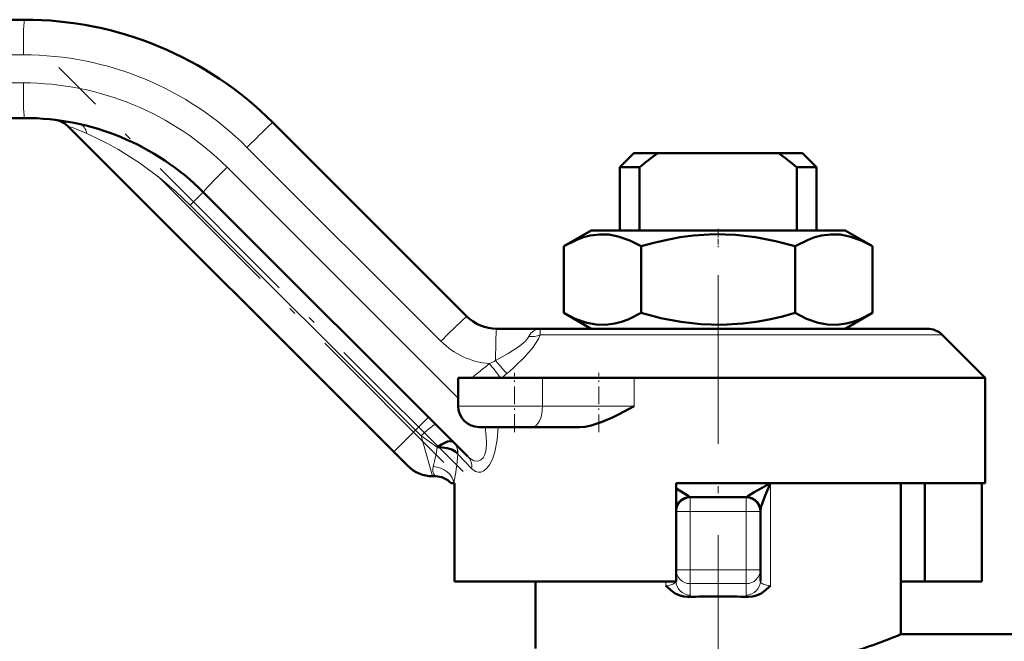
# Model space of a CAD drawing. Extents: x -1358 to 1757, y -1616 to 699.
# Tile 41 of 96: x -1224 to -1154, y -230 to -185. Entities that reach past the tile are written whole.
import ezdxf

# ---------------------------------------------------------------- set-up
doc = ezdxf.new("R2010")
doc.units = 0
doc.linetypes.add('DASHDOT', pattern=[18.5, 12, -3, 0.5, -3])

msp = doc.modelspace()

# ---------------------------------------------------------------- linework, layer by layer
at = {"color": 7, "lineweight": 50}
for p, q in [((-1297.718, -185.352), (-1224.081, -185.352)), ((-1224.081, -192.352), (-1297.797, -192.352)), ((-1197.807, -216.12), (-1221.013, -192.914)), ((-1206.404, -192.674), (-1192.605, -206.473)), ((-1180.726, -194.852), (-1181.726, -195.852)), ((-1180.726, -194.852), (-1179.011, -194.852)), ((-1170.441, -194.852), (-1179.011, -194.852)), ((-1170.441, -194.852), (-1168.726, -194.852)), ((-1168.726, -194.852), (-1167.726, -195.852)), ((-1181.726, -195.852), (-1180.326, -195.852)), ((-1181.726, -195.852), (-1181.726, -200.352)), ((-1180.326, -200.352), (-1180.326, -195.852)), ((-1169.126, -195.852), (-1167.726, -195.852)), ((-1169.126, -200.352), (-1169.126, -195.852)), ((-1167.726, -195.852), (-1167.726, -200.352)), ((-1192.53, -216.447), (-1211.353, -197.624)), ((-1183.751, -200.352), (-1185.696, -201.475)), ((-1170.214, -200.352), (-1183.751, -200.352)), ((-1165.701, -200.352), (-1170.214, -200.352)), ((-1165.701, -200.352), (-1163.756, -201.475)), ((-1185.696, -201.475), (-1185.696, -206.229)), ((-1180.211, -201.475), (-1180.211, -206.229)), ((-1169.241, -201.475), (-1169.241, -206.229)), ((-1163.756, -201.475), (-1163.756, -206.229)), ((-1183.751, -207.352), (-1185.696, -206.229)), ((-1165.701, -207.352), (-1163.756, -206.229)), ((-1190.483, -207.352), (-1187.361, -207.352)), ((-1159.847, -207.352), (-1187.361, -207.352)), ((-1158.787, -207.791), (-1155.726, -210.852)), ((-1193.226, -212.852), (-1193.226, -210.852)), ((-1187.22, -210.852), (-1193.226, -210.852)), ((-1187.22, -210.852), (-1180.696, -210.852)), ((-1155.726, -210.852), (-1180.696, -210.852)), ((-1155.726, -218.352), (-1155.726, -210.852)), ((-1191.726, -214.352), (-1187.973, -214.352)), ((-1184.597, -214.352), (-1187.973, -214.352)), ((-1193.565, -215.413), (-1193.557, -215.42)), ((-1196.807, -217.12), (-1197.807, -216.12)), ((-1194.844, -217.852), (-1195.04, -217.852)), ((-1193.726, -218.352), (-1193.521, -218.352)), ((-1193.488, -218.352), (-1193.521, -218.352)), ((-1193.488, -225.352), (-1193.488, -218.352)), ((-1177.726, -218.352), (-1177.726, -225.352)), ((-1155.726, -218.352), (-1177.726, -218.352)), ((-1161.726, -229.102), (-1161.726, -218.352)), ((-1160.029, -225.352), (-1160.029, -218.352)), ((-1155.964, -225.352), (-1155.964, -218.352)), ((-1172.726, -219.352), (-1176.726, -219.352)), ((-1177.726, -220.351), (-1177.726, -220.304)), ((-1171.726, -220.352), (-1171.726, -220.304)), ((-1171.726, -224.513), (-1171.726, -220.352)), ((-1171.726, -225.321), (-1171.726, -224.513)), ((-1177.726, -225.352), (-1193.488, -225.352)), ((-1187.726, -225.352), (-1187.726, -230.102)), ((-1177.726, -225.095), (-1177.726, -225.321)), ((-1160.029, -225.352), (-1161.726, -225.352)), ((-1160.029, -225.352), (-1155.964, -225.352)), ((-1161.726, -229.102), (-1153.726, -229.102))]:
    msp.add_line(p, q, dxfattribs=at)
at = {"color": 7, "lineweight": 18}
for p, q in [((-1224.158, -187.852), (-1297.795, -187.852)), ((-1297.873, -189.852), (-1224.158, -189.852)), ((-1194.449, -208.241), (-1208.248, -194.442)), ((-1209.662, -195.856), (-1193.226, -212.292)), ((-1212.281, -198.552), (-1211.353, -197.624)), ((-1196.261, -214.573), (-1212.281, -198.552)), ((-1158.787, -207.791), (-1187.383, -207.791)), ((-1187.22, -212.852), (-1187.22, -210.852)), ((-1180.696, -212.852), (-1180.696, -210.852)), ((-1187.22, -212.852), (-1193.226, -212.852)), ((-1187.22, -212.852), (-1180.696, -212.852)), ((-1196.261, -214.573), (-1195.333, -213.645)), ((-1197.807, -216.12), (-1196.261, -214.573)), ((-1195.863, -214.971), (-1196.261, -214.573)), ((-1194.711, -215.777), (-1195.863, -214.971)), ((-1195.863, -214.971), (-1195.04, -217.852)), ((-1193.238, -216.268), (-1193.268, -216.223)), ((-1192.271, -217.296), (-1193.238, -216.268)), ((-1171.012, -218.352), (-1171.012, -225.659)), ((-1176.726, -219.352), (-1176.726, -220.352)), ((-1172.726, -220.352), (-1172.726, -219.352)), ((-1176.726, -220.352), (-1177.726, -220.352)), ((-1172.726, -220.352), (-1176.726, -220.352)), ((-1176.726, -224.513), (-1176.726, -220.352)), ((-1171.726, -220.352), (-1172.726, -220.352)), ((-1172.726, -224.513), (-1172.726, -220.352)), ((-1177.726, -224.513), (-1176.726, -224.513)), ((-1176.726, -224.513), (-1172.726, -224.513)), ((-1176.726, -225.498), (-1176.726, -224.513)), ((-1171.726, -224.513), (-1172.726, -224.513)), ((-1172.726, -225.498), (-1172.726, -224.513)), ((-1178.44, -225.352), (-1178.44, -225.659)), ((-1176.726, -225.498), (-1176.726, -226.306)), ((-1176.726, -225.498), (-1172.726, -225.498)), ((-1172.726, -226.306), (-1172.726, -225.498))]:
    msp.add_line(p, q, dxfattribs=at)
at = {"color": 7, "linetype": 'DASHDOT', "lineweight": 18}
for p, q in [((-1192.868, -217.523), (-1221.644, -188.748)), ((-1194.234, -216.864), (-1214.573, -196.526)), ((-1174.726, -203.546), (-1174.726, -235.744))]:
    msp.add_line(p, q, dxfattribs=at)
at = {"color": 7, "linetype": 'DASHDOT', "lineweight": 18, "ltscale": 0.033697}
msp.add_line((-1174.726, -200.24), (-1174.726, -201.587), dxfattribs=at)
at = {"color": 7, "linetype": 'DASHDOT', "lineweight": 18, "ltscale": 0.105015}
msp.add_line((-1189.226, -214.702), (-1189.226, -210.502), dxfattribs=at)
at = {"color": 7, "linetype": 'DASHDOT', "lineweight": 18, "ltscale": 0.105213}
msp.add_line((-1183.209, -214.71), (-1183.209, -210.501), dxfattribs=at)
at = {"color": 7, "linetype": 'DASHDOT', "lineweight": 18, "ltscale": 0.124842}
for p, q in [((-1176.726, -219.936), (-1176.726, -224.929)), ((-1172.726, -219.936), (-1172.726, -224.929))]:
    msp.add_line(p, q, dxfattribs=at)
at = {"color": 7, "linetype": 'DASHDOT', "lineweight": 18, "ltscale": 0.119998}
msp.add_line((-1177.126, -220.352), (-1172.326, -220.352), dxfattribs=at)
at = {"color": 7, "linetype": 'DASHDOT', "lineweight": 18, "ltscale": 0.120016}
msp.add_line((-1172.326, -224.513), (-1177.127, -224.513), dxfattribs=at)
at = {"color": 7, "lineweight": 18}
for points in [[(-1212.281, -198.552), (-1213.317, -197.571), (-1214.4, -196.651), (-1215.905, -195.532), (-1217.442, -194.56), (-1218.214, -194.133), (-1219.647, -193.445)], [(-1190.559, -209.619), (-1189.656, -209.119), (-1188.854, -208.588), (-1188.441, -208.231), (-1188.285, -208.047), (-1188.196, -207.901)], [(-1187.383, -207.791), (-1187.508, -208.081), (-1187.882, -208.662), (-1188.47, -209.346), (-1189.165, -210.024)], [(-1188.196, -207.901), (-1188.043, -207.663), (-1187.842, -207.489), (-1187.659, -207.4), (-1187.361, -207.352)], [(-1187.361, -207.352), (-1187.369, -207.355), (-1187.373, -207.36), (-1187.382, -207.377), (-1187.392, -207.424), (-1187.383, -207.791)], [(-1192.53, -216.447), (-1192.298, -216.641), (-1192.102, -216.743), (-1191.903, -216.783), (-1191.751, -216.762), (-1191.61, -216.692), (-1191.455, -216.53), (-1191.337, -216.301), (-1191.243, -215.936), (-1191.207, -215.506), (-1191.221, -215.032), (-1191.308, -214.352)], [(-1190.389, -214.352), (-1190.446, -215.252), (-1190.605, -216.115), (-1190.776, -216.631), (-1190.988, -217.041)], [(-1190.988, -217.041), (-1191.179, -217.288), (-1191.395, -217.464), (-1191.602, -217.55), (-1191.807, -217.56), (-1191.998, -217.503), (-1192.271, -217.296)], [(-1177.73, -225.352), (-1177.768, -225.422), (-1177.949, -225.543), (-1178.175, -225.615), (-1178.44, -225.659)], [(-1171.726, -225.321), (-1171.704, -225.395), (-1171.665, -225.443), (-1171.532, -225.53), (-1171.294, -225.611), (-1171.012, -225.659)]]:
    msp.add_lwpolyline(points, dxfattribs=at)
at = {"color": 7, "lineweight": 50}
for points in [[(-1180.211, -201.475), (-1181.018, -201.064), (-1181.838, -200.775), (-1182.501, -200.651), (-1183.167, -200.632), (-1183.831, -200.719), (-1184.303, -200.843), (-1184.772, -201.014), (-1185.696, -201.475)], [(-1169.241, -201.475), (-1170.641, -201.112), (-1172.062, -200.838), (-1173.498, -200.672), (-1174.991, -200.628), (-1176.482, -200.719), (-1177.426, -200.843), (-1178.363, -201.014), (-1179.292, -201.227), (-1180.211, -201.475)], [(-1163.756, -201.475), (-1164.563, -201.064), (-1165.383, -200.775), (-1166.046, -200.651), (-1166.712, -200.632), (-1167.377, -200.719), (-1167.849, -200.843), (-1168.317, -201.014), (-1169.241, -201.475)], [(-1185.696, -206.229), (-1184.889, -206.64), (-1184.069, -206.928), (-1183.406, -207.053), (-1182.74, -207.072), (-1182.075, -206.985), (-1181.604, -206.86), (-1181.135, -206.689), (-1180.211, -206.229)], [(-1180.211, -206.229), (-1178.811, -206.592), (-1177.39, -206.866), (-1175.954, -207.032), (-1174.461, -207.075), (-1172.97, -206.985), (-1172.026, -206.86), (-1171.089, -206.689), (-1170.16, -206.477), (-1169.241, -206.229)], [(-1169.241, -206.229), (-1168.434, -206.64), (-1167.614, -206.928), (-1166.951, -207.053), (-1166.286, -207.072), (-1165.621, -206.985), (-1165.149, -206.86), (-1164.68, -206.689), (-1163.756, -206.229)], [(-1180.696, -212.852), (-1181.818, -213.453), (-1182.197, -213.643), (-1182.973, -213.987), (-1183.773, -214.245), (-1184.184, -214.323), (-1184.597, -214.352)], [(-1193.565, -215.413), (-1193.623, -215.373), (-1193.79, -215.352), (-1193.982, -215.39), (-1194.409, -215.583), (-1194.711, -215.777)], [(-1193.268, -216.223), (-1193.433, -216.081), (-1193.685, -215.958), (-1194.005, -215.863), (-1194.516, -215.787), (-1194.711, -215.777)], [(-1172.694, -219.328), (-1172.677, -219.309), (-1172.62, -219.261), (-1172.169, -218.979), (-1171.012, -218.352)], [(-1171.726, -220.304), (-1171.686, -220.097), (-1171.661, -220.011), (-1171.374, -219.216), (-1171.012, -218.352)], [(-1176.758, -219.328), (-1176.781, -219.303), (-1176.864, -219.238), (-1177.365, -218.932), (-1177.726, -218.732)], [(-1177.726, -220.304), (-1177.702, -220.091), (-1177.629, -219.885), (-1177.5, -219.686), (-1177.326, -219.523), (-1177.12, -219.406), (-1176.758, -219.328)], [(-1171.726, -220.304), (-1171.75, -220.091), (-1171.823, -219.885), (-1171.952, -219.686), (-1172.126, -219.523), (-1172.332, -219.406), (-1172.694, -219.328)], [(-1176.88, -226.442), (-1177.166, -226.421), (-1177.444, -226.347), (-1177.776, -226.19), (-1177.976, -226.059), (-1178.44, -225.659)], [(-1172.572, -226.442), (-1172.286, -226.421), (-1172.008, -226.347), (-1171.676, -226.19), (-1171.476, -226.059), (-1171.012, -225.659)]]:
    msp.add_lwpolyline(points, dxfattribs=at)
for centre, radius, start, end in [((-1224.081, -210.352), 25, 45, 90), ((-1224.081, -210.352), 18, 45, 90), ((-1222.074, -193.974), 1.5, 45, 83.01228), ((-1161.246, -219.564), 30.435, 125.71164, 128.82229), ((-1188.211, -219.57), 30.443, 51.17814, 54.28801), ((-1190.483, -204.352), 3, 225, 270), ((-1159.847, -208.852), 1.5, 44.99984, 90), ((-1191.726, -212.852), 1.5, 180.00001, 270), ((-1195.04, -215.352), 2.5, 225, 270), ((-1194.844, -219.352), 1.5, 41.81032, 90), ((-1176.726, -220.352), 1, 90, 180.00001), ((-1172.726, -220.352), 1, 0, 90), ((-1174.726, -299.648), 73.238, 88.31459, 91.68541), ((-1178.024, -189.837), 42.512, 286.81523, 292.54241)]:
    msp.add_arc(centre, radius, start, end, dxfattribs=at)
at = {"color": 7, "lineweight": 18}
for centre, radius, start, end in [((-1224.158, -210.352), 22.5, 45.00003, 89.99995), ((-1224.158, -210.352), 20.5, 45.00008, 89.99996), ((-1227.129, -210.667), 18.778, 66.51979, 70.99327), ((-1187.997, -206.281), 1.631, 262.98624, 292.1326), ((-1190.56, -204.352), 5.5, 225, 265.45557), ((-1114.338, -306.374), 123.273, 128.45127, 129.20542), ((-1201.045, -188.928), 23.196, 295.67235, 296.87366), ((-1219.563, -232.7), 36.591, 36.66255, 38.67355), ((-1207.217, -190.066), 26.911, 310.46485, 312.13011), ((-1205.751, -191.666), 24.742, 309.15741, 310.28605), ((-1194.35, -216.202), 1.114, 356.62354, 44.66191), ((-1194.312, -216.143), 1.046, 355.6368, 43.76887), ((-1205.425, -214.199), 10.83, 344.17852, 351.62232), ((-1216.009, -214.225), 22.863, 349.60095, 354.87414), ((-1194.323, -217.364), 0.713, 162.69683, 223.12604), ((-1176.718, -219.309), 0.0444, 205.35445, 258.97429), ((-1172.734, -219.309), 0.0444, 281.02571, 334.64555)]:
    msp.add_arc(centre, radius, start, end, dxfattribs=at)
for centre, major_axis, ratio, start_param, end_param in [((-1224.081, -187.852), (0, -2.5), 0.030539, 3.141593, 4.712389), ((-1224.081, -189.852), (0, 2.5), 0.030539, 1.570796, 3.141593), ((-1220.457, -194.255), (-0.329, -1.463), 0.534507, 2.272445, 3.141577), ((-1208.171, -194.442), (-1.768, -1.768), 0.021599, 3.141593, 4.733985), ((-1209.586, -195.856), (1.768, 1.768), 0.021599, 1.592392, 3.141593), ((-1194.372, -208.241), (-1.768, -1.768), 0.021599, 3.141593, 4.733985), ((-1190.483, -209.852), (0, 2.5), 0.030539, 0, 1.477634), ((-1190.605, -209.48), (0.959, -1.153), 0.036281, 4.803472, 5.848954), ((-1187.973, -212.852), (0, -1.5), 0.50139, 0, 1.570796), ((-1195.863, -215.236), (1.061, 1.061), 0.125988, 0, 1.445468), ((-1193.379, -217.296), (0.849, 0.849), 0.862084, 5.423857, 6.283185), ((-1195.005, -218.352), (1.472, -0.29), 0.794456, 0.243357, 1.726235), ((-1176.726, -224.513), (1, 0), 0.984808, 3.141593, 4.712389), ((-1172.726, -224.513), (-1, 0), 0.984808, 1.570796, 3.141593), ((-1176.726, -225.321), (1, 0), 0.984808, 3.141593, 4.712389), ((-1172.726, -225.321), (1, 0), 0.984808, 4.712389, 6.283185), ((-1178.724, -226.306), (1.998, 0), 0.176414, 5.887895, 6.283179), ((-1171.261, -226.324), (1.465, -0.019), 0.204651, 3.144118, 3.606683)]:
    msp.add_ellipse(centre, major_axis=major_axis, ratio=ratio, start_param=start_param, end_param=end_param, dxfattribs=at)

doc.saveas('drawing.dxf')
